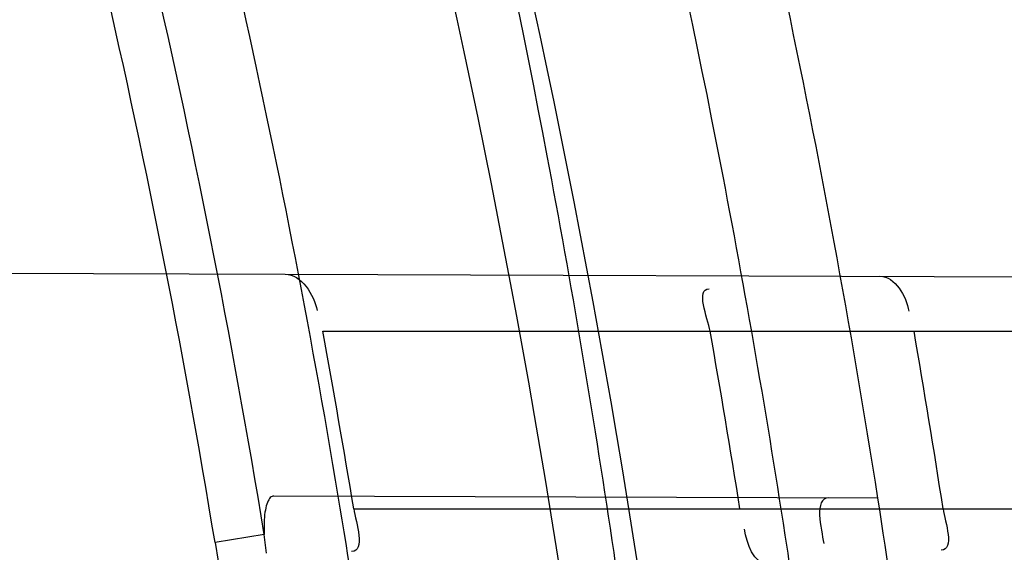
# Model space of a CAD drawing. Header units: millimetres. Extents: x 0 to 297, y 0 to 210.
# Tile 37 of 256: x 147.1305 to 147.1638, y 91.2628 to 91.2808. Entities that reach past the tile are written whole.
import ezdxf

# ---------------------------------------------------------------- set-up
doc = ezdxf.new("R2010")
doc.units = ezdxf.units.MM
doc.header["$LTSCALE"] = 16.335
doc.layers.get('0').update_dxf_attribs({"linetype": 'CONTINUOUS'})
for name, color, linetype in [('01_GLOBAL', 7, 'CONTINUOUS'), ('INTFCLR_1', 7, 'CONTINUOUS'), ('INTFCLR_144815', 7, 'CONTINUOUS')]:
    doc.layers.add(name, color=color, linetype=linetype)

msp = doc.modelspace()

# ---------------------------------------------------------------- linework, layer by layer
at = {"color": 7, "linetype": 'Continuous'}
msp.add_circle((147.7028034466, 92.1254639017), 2.28, dxfattribs=at)
at = {"color": 9, "linetype": 'Continuous'}
msp.add_arc((147.7028034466, 92.1254639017), 2.2507792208, 182.9674534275, 267.0325465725, dxfattribs=at)
at = {"layer": '01_GLOBAL', "color": 7, "linetype": 'Continuous'}
msp.add_circle((147.7028034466, 92.1254639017), 2.31, dxfattribs=at)
at = {"layer": 'INTFCLR_1', "color": 6, "linetype": 'Continuous'}
for p, q in [((147.0938271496, 91.2723844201), (147.1395149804, 91.2722249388)), ((147.1388801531, 91.2627961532), (147.1388105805, 91.2634301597))]:
    msp.add_line(p, q, dxfattribs=at)
at = {"layer": 'INTFCLR_1', "color": 9, "linetype": 'Continuous'}
for p, q in [((147.1395149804, 91.2722249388), (147.1907571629, 91.2720460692)), ((147.1407864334, 91.270296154), (147.1910162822, 91.270296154)), ((147.1595572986, 91.2646549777), (147.1391356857, 91.26472626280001)), ((147.1418343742, 91.264296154), (147.1919192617, 91.264296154)), ((147.1388105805, 91.2634301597), (147.1371449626, 91.2631522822)), ((147.1371449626, 91.2631522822), (147.1372509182, 91.2625277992))]:
    msp.add_line(p, q, dxfattribs=at)
at = {"layer": 'INTFCLR_1', "color": 6, "linetype": 'Continuous'}
msp.add_lwpolyline([(147.1391356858, 91.26472626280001), (147.1391034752, 91.2647227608), (147.1390725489, 91.2647123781), (147.139042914, 91.2646951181), (147.139014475, 91.2646708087), (147.1389873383, 91.2646396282), (147.1389618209, 91.26460210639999), (147.1389379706, 91.2645581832), (147.1389157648, 91.2645079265), (147.1388954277, 91.2644520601), (147.1388770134, 91.26439054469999), (147.1388605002, 91.2643234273), (147.1388460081, 91.2642515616), (147.1388335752, 91.2641748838), (147.138823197, 91.2640934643), (147.1388149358, 91.2640083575), (147.1388088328, 91.26391963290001), (147.1388048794, 91.2638272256), (147.1388030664, 91.2637319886), (147.1388034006, 91.2636342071), (147.1388059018, 91.2635335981), (147.1388105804, 91.2634301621)], dxfattribs=at)
for centre, radius, start, end in [((146.8326356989, 91.21329615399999), 0.3620710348, 270, 90.00000002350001), ((146.8326356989, 91.21329615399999), 0.3440948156, 270, 90.00000002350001), ((146.8321392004, 91.2132973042), 0.313866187, 9.3512199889, 10.4631084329), ((146.8330325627, 91.2132971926), 0.3258754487, 9.0037044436, 10.0734361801), ((146.8321384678, 91.21329715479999), 0.3335471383, 8.7949611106, 9.8394176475), ((146.8326356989, 91.21329615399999), 0.312931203, 7.0825175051, 9.4580410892), ((146.8326356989, 91.21329615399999), 0.330931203, 6.706499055, 8.928097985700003)]:
    msp.add_arc(centre, radius, start, end, dxfattribs=at)
at = {"layer": 'INTFCLR_1', "color": 9, "linetype": 'Continuous'}
for centre, radius, start, end in [((146.8355697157, 91.21329675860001), 0.3196637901, 346.8723352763, 13.1275089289), ((146.8355185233, 91.2132961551), 0.3170883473, 346.8756062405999, 13.1243934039), ((146.8342957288, 91.21328411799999), 0.3086161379, 9.3512678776, 13.1239320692), ((146.834275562, 91.2132840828), 0.3069474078, 9.3500012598, 13.1221542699), ((146.8326356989, 91.21329615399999), 0.312931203, 9.4580410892, 12.6566595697), ((146.8326356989, 91.21329615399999), 0.330931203, 8.928097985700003, 11.9691311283)]:
    msp.add_arc(centre, radius, start, end, dxfattribs=at)
for points, knots in [([(147.1545442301, 91.10133481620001), (147.1552565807, 91.1032731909), (147.1566525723, 91.10718726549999), (147.1593123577, 91.1151249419), (147.1636279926, 91.1293727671), (147.1676297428, 91.1460956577), (147.1702721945, 91.16104160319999), (147.1713830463, 91.16867329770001), (147.1719563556, 91.173087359), (147.1732796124, 91.18416899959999), (147.1746545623, 91.20310399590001), (147.1744340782, 91.2254439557), (147.1733950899, 91.23992123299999), (147.1727415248, 91.2466060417), (147.1722603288, 91.25105207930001), (147.1707735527, 91.263051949), (147.1673977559, 91.2822670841), (147.162533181, 91.3010270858), (147.1590536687, 91.3121616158), (147.157745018, 91.3161443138), (147.1557541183, 91.3220110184), (147.1512626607, 91.3342762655), (147.1435063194, 91.3522778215), (147.134673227, 91.3692848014), (147.1285153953, 91.3797527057), (147.1256373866, 91.3844123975), (147.1237254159, 91.38744979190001), (147.1185545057, 91.3954381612), (147.1098896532, 91.4076983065), (147.0978538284, 91.422623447), (147.0876594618, 91.4338109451), (147.0805381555, 91.4409619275), (147.0766007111, 91.4447480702), (147.0711374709, 91.44985418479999), (147.06349057, 91.45654009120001), (147.0552130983, 91.4630271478), (147.0499647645, 91.4667594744), (147.0474074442, 91.468475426), (147.0457289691, 91.46955422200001), (147.0442255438, 91.4704726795), (147.0429042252, 91.47123111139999), (147.041778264, 91.4718195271), (147.0407894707, 91.472284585), (147.0400295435, 91.4725282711), (147.0393696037, 91.4727013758), (147.0390133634, 91.47226709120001), (147.0393275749, 91.47165773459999), (147.0397818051, 91.4708884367), (147.0406181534, 91.46982558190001), (147.0417305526, 91.46851597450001), (147.0430342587, 91.46707463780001), (147.0444632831, 91.46553633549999), (147.0465759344, 91.4632999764), (147.0495827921, 91.4601566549), (147.0551951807, 91.45426742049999), (147.0613248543, 91.44766033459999), (147.0669087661, 91.4413454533), (147.0703603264, 91.43732991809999), (147.0759105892, 91.4307379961), (147.0844077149, 91.420055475), (147.0955472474, 91.4045136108), (147.1036099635, 91.3918258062), (147.1088887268, 91.38279463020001), (147.1124703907, 91.3764426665), (147.1186494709, 91.3648484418), (147.1269016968, 91.3473400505), (147.1325946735, 91.33274270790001), (147.1352425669, 91.3251743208)], [0, 0, 0, 0, 0.0103792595, 0.0208842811, 0.0420721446, 0.0851858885, 0.1071984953, 0.1183380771, 0.123943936, 0.1295693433, 0.1744299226, 0.2192388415, 0.2417237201, 0.2473597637, 0.2529962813, 0.2641993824, 0.3081295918, 0.3509327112, 0.3614952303, 0.3667582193, 0.3720021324, 0.3926323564, 0.4323913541, 0.4704239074, 0.4888657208, 0.4934194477, 0.497950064, 0.5069039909, 0.5412450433, 0.5733438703, 0.6032118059, 0.6172673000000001, 0.6240601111, 0.6306649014, 0.6548506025, 0.6750843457, 0.6834913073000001, 0.6872123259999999, 0.6905622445, 0.6935176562, 0.6960693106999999, 0.6982084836, 0.6999280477, 0.7014829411, 0.7024060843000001, 0.7029587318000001, 0.7038763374, 0.7054334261, 0.7076628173, 0.7105600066, 0.714112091, 0.7174145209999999, 0.7211168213, 0.7295725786, 0.7392778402, 0.7620040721, 0.7748640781, 0.7816422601, 0.7886165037, 0.8181744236, 0.8502177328, 0.884679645, 0.8936796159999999, 0.902792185, 0.9213283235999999, 0.9597006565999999, 1, 1, 1, 1]), ([(147.0432510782, 91.4712961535), (147.0440337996, 91.4712960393), (147.0461901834, 91.47014844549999), (147.048762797, 91.46875074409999), (147.05126835, 91.4671567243), (147.0538664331, 91.46544923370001), (147.0591995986, 91.46172715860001), (147.0676125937, 91.45526864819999), (147.0753919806, 91.448607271), (147.0809499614, 91.4435210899), (147.0849532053, 91.43975234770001), (147.0921910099, 91.4326376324), (147.1025540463, 91.4215075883), (147.114792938, 91.4066570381), (147.1236090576, 91.3944528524), (147.1288703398, 91.3865005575), (147.1308146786, 91.3834785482), (147.1337403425, 91.3788442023), (147.1399980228, 91.3684373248), (147.1489774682, 91.35152612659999), (147.1568675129, 91.333615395), (147.1614367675, 91.3214103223), (147.1634614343, 91.315574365), (147.1647919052, 91.3116136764), (147.1683281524, 91.3005448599), (147.1732735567, 91.28189290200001), (147.1767074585, 91.26277767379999), (147.1782194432, 91.25084162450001), (147.1787086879, 91.2464202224), (147.1793731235, 91.239773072), (147.1804294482, 91.225377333), (147.1806536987, 91.2031593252), (147.1792555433, 91.18432974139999), (147.1779104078, 91.17331158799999), (147.1773275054, 91.1689219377), (147.1761979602, 91.1613317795), (147.1735104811, 91.14646433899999), (147.1694409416, 91.12983253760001), (147.1650544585, 91.1156677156), (147.1623504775, 91.1077743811), (147.1609312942, 91.1038821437), (147.1602071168, 91.101954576)], [0, 0, 0, 0, 0.0056084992, 0.016622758, 0.0214510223, 0.0268121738, 0.0389184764, 0.0680276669, 0.1027789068, 0.1122614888, 0.1220107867, 0.1421735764, 0.1849752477, 0.2309092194, 0.2799812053, 0.2927645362, 0.2992310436, 0.3057293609, 0.3320345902, 0.3862266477, 0.4428037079, 0.4721337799, 0.479586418, 0.4870651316, 0.5020714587, 0.5628449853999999, 0.6251697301, 0.6410581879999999, 0.6490513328, 0.6570434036, 0.6889243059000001, 0.7524504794, 0.8160576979, 0.8240355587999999, 0.8319861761, 0.8477866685, 0.8790166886, 0.9402183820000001, 0.9703167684, 0.9852456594, 1, 1, 1, 1]), ([(147.1352425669, 91.3251743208), (147.1379952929, 91.3173062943), (147.1429940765, 91.3011381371), (147.1477529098, 91.2803563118), (147.1501024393, 91.2664766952), (147.151047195, 91.25992895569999), (147.151638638, 91.2555231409), (147.1530856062, 91.2433864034), (147.1544764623, 91.2233725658), (147.1542807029, 91.20328770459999), (147.1535512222, 91.1910087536), (147.1532177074, 91.18652789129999), (147.1526544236, 91.1798590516), (147.1511010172, 91.1656587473), (147.1474849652, 91.14424882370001), (147.1430641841, 91.1264696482), (147.1400632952, 91.11626601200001), (147.1388460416, 91.1122647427), (147.1366541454, 91.1054011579), (147.1320236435, 91.0921526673), (147.124625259, 91.0740934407), (147.1170139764, 91.0585866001), (147.1121048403, 91.04953546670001), (147.1103239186, 91.0463430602), (147.1076776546, 91.0416856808), (147.101977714, 91.0320864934), (147.0929326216, 91.0182729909), (147.0818447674, 91.0031946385), (147.0738492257, 90.9933581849), (147.0692400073, 90.98795922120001), (147.0675023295, 90.98594413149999), (147.0645699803, 90.98259275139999), (147.059151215, 90.9765593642), (147.053263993, 90.970291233), (147.047929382, 90.96470254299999), (147.0447760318, 90.96141758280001), (147.0421529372, 90.95852111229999), (147.0404461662, 90.9566902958), (147.0382254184, 90.953302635), (147.0420399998, 90.9548103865), (147.0441807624, 90.9561001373), (147.0467768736, 90.9576910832), (147.049052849, 90.9592201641), (147.0517912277, 90.9611186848), (147.0555009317, 90.9638362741), (147.0602492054, 90.9675267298), (147.067344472, 90.9733657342), (147.0736957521, 90.9790617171), (147.0792529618, 90.984391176), (147.0832359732, 90.9883220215), (147.0904141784, 90.995723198), (147.1006451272, 91.0072645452), (147.1126583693, 91.02260972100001), (147.1212603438, 91.03518056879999), (147.1263733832, 91.0433562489), (147.1282611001, 91.0464624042), (147.1311015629, 91.0512283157), (147.1371674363, 91.06192946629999), (147.1458250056, 91.07929936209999), (147.1517810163, 91.09381584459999), (147.1545442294, 91.1013348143)], [0, 0, 0, 0, 0.0419449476, 0.0850695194, 0.1071739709, 0.1127634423, 0.1183584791, 0.1295423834, 0.1742656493, 0.2191961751, 0.2304978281, 0.2361598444, 0.2418057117, 0.2641744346, 0.3080240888, 0.3509528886, 0.3562644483, 0.3615432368, 0.3719979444, 0.3925183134, 0.4321501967, 0.4701192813, 0.4793724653, 0.4839620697, 0.48851378, 0.5063269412, 0.5401307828, 0.5715496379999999, 0.6004673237, 0.6038923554, 0.6072711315, 0.6138564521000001, 0.6263016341, 0.6480618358, 0.6572019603, 0.6650284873, 0.6713159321, 0.6759369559, 0.6799952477, 0.6841765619, 0.6887949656, 0.6950107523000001, 0.6986911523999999, 0.7027318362, 0.7117342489, 0.7218512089, 0.7329803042, 0.7579718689, 0.7647510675, 0.7717251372, 0.7861300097, 0.8166264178, 0.8492835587, 0.8841348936, 0.8932111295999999, 0.8978052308, 0.9024247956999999, 0.92112918, 0.9596906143, 1, 1, 1, 1]), ([(147.0432510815, 90.95529614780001), (147.0431330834, 90.9552961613), (147.0428441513, 90.9553531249), (147.0428590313, 90.9558725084), (147.043168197, 90.95640686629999), (147.0437027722, 90.9572011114), (147.0445175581, 90.95818962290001), (147.046088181, 90.9599701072), (147.0479460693, 90.9619169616), (147.0500136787, 90.9640475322), (147.0523867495, 90.9664713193), (147.0572874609, 90.9714632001), (147.0632966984, 90.9777061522), (147.0688203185, 90.9837027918), (147.0718101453, 90.9870357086), (147.0735816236, 90.98903946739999), (147.0782783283, 90.99440584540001), (147.0864250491, 91.00418350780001), (147.0977271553, 91.0191807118), (147.106950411, 91.0329268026), (147.1127640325, 91.04248277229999), (147.1154623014, 91.0471180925), (147.1172776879, 91.05029448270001), (147.1222795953, 91.05929630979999), (147.1300362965, 91.0747212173), (147.1375818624, 91.0926999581), (147.1423047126, 91.10589161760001), (147.1445398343, 91.11272452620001), (147.1457809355, 91.1167074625), (147.1488392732, 91.126859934), (147.1533458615, 91.1445526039), (147.157034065, 91.1658702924), (147.1586182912, 91.180009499), (147.159192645, 91.1866486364), (147.1595326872, 91.1911091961), (147.1602764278, 91.2033320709), (147.1604760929, 91.2233285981), (147.1590577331, 91.24325260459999), (147.157582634, 91.2553325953), (147.1569796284, 91.2597183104), (147.1560162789, 91.2662369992), (147.1536199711, 91.28005764), (147.1487661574, 91.30074973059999), (147.1436711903, 91.31683624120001), (147.1408661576, 91.3246635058)], [0, 0, 0, 0, 0.0008731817, 0.001718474, 0.0032338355, 0.0055641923, 0.008732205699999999, 0.0127298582, 0.0231213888, 0.0286463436, 0.0346993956, 0.04822263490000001, 0.0804125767, 0.0988155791, 0.1085508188, 0.1135449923, 0.1186070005, 0.1613231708, 0.2076862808, 0.2575123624, 0.2837454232, 0.2904461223, 0.2972015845, 0.3108183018, 0.3666504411, 0.4248609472, 0.4549769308, 0.4703146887, 0.4780576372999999, 0.4858477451, 0.5487776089, 0.6130123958, 0.6457680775, 0.6540347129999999, 0.6623246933, 0.6788711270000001, 0.74464742, 0.8101273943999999, 0.8265053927, 0.8346996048, 0.8428861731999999, 0.8752668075, 0.9384714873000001, 1, 1, 1, 1])]:
    msp.add_open_spline(points, degree=3, knots=knots, dxfattribs=at)
at = {"layer": 'INTFCLR_1', "color": 6, "linetype": 'Continuous'}
for points, knots in [([(147.0687421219, 91.471296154), (147.0680098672, 91.471296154), (147.0693330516, 91.4687756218), (147.0704693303, 91.467385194), (147.0723263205, 91.4649452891), (147.0746177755, 91.4621855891), (147.0775470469, 91.4586635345), (147.080971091, 91.4545734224), (147.0846437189, 91.4501248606), (147.0882701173, 91.4456544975), (147.0916458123, 91.4413964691), (147.0947448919, 91.4374001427), (147.0975630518, 91.4336830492), (147.100110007, 91.43025113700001), (147.1024035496, 91.4270965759), (147.1044661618, 91.42420581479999), (147.1063189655, 91.42156217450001), (147.1079764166, 91.4191585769), (147.109457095, 91.41697923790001), (147.1107791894, 91.41500612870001), (147.1119635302, 91.41321632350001), (147.1130167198, 91.4116068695), (147.1139517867, 91.4101630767), (147.1147816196, 91.40886997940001), (147.1157213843, 91.40739324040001), (147.1167390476, 91.40577702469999), (147.1179255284, 91.4038688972), (147.1189332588, 91.4022267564), (147.1198501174, 91.4007161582), (147.1206424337, 91.39939950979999), (147.1215180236, 91.39793052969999), (147.1224842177, 91.39629179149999), (147.1235503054, 91.3944610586), (147.1247223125, 91.39242084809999), (147.1260120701, 91.3901411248), (147.1274302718, 91.3875908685), (147.1289898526, 91.38473071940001), (147.1307073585, 91.3815107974), (147.1325944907, 91.3778829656), (147.1346618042, 91.3737915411), (147.1369222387, 91.3691683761), (147.1393944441, 91.3639182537), (147.1420944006, 91.3579264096), (147.1450364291, 91.35104633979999), (147.1482313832, 91.34310189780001), (147.1516877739, 91.333841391), (147.1553587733, 91.32305212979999), (147.1590017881, 91.3110314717), (147.1623609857, 91.29828596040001), (147.1652568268, 91.2853933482), (147.1676651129, 91.27246551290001), (147.1695853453, 91.2595536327), (147.1710275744, 91.24665569), (147.1719965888, 91.2338021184), (147.1725011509, 91.220980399), (147.1725469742, 91.2082107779), (147.1721391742, 91.1954815), (147.171280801, 91.1827942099), (147.1699742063, 91.1701590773), (147.1682169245, 91.1575506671), (147.1660086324, 91.14498581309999), (147.1633383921, 91.13243724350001), (147.1602041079, 91.1199208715), (147.1566465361, 91.10761035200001), (147.1528751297, 91.0961038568), (147.1491593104, 91.0858888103), (147.1457087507, 91.0771645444), (147.1425365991, 91.06966793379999), (147.1396288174, 91.06317715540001), (147.136972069, 91.0575230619), (147.1345472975, 91.05256702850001), (147.1323371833, 91.04820589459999), (147.130325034, 91.04435576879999), (147.1284994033, 91.0409536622), (147.1268466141, 91.0379445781), (147.1253496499, 91.03527438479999), (147.1239936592, 91.03289842), (147.1227647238, 91.03077892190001), (147.1216541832, 91.02889081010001), (147.1206539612, 91.02721139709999), (147.1197533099, 91.02571551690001), (147.1189386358, 91.0243754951), (147.1179864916, 91.0228229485), (147.1170567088, 91.02132445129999), (147.1160957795, 91.01979310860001), (147.1152647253, 91.01847969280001), (147.1143298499, 91.0170161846), (147.1132770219, 91.0153850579), (147.1120898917, 91.0135672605), (147.1107550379, 91.0115487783), (147.109257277, 91.00931589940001), (147.107577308, 91.00685036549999), (147.1056960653, 91.0041348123), (147.1035922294, 91.00115366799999), (147.1012492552, 90.99789872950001), (147.0986446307, 90.99435615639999), (147.095755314, 90.99051364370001), (147.0925736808, 90.9863814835), (147.0890986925, 90.98197223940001), (147.0853575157, 90.9773388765), (147.0815402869, 90.9727029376), (147.0779667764, 90.9684297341), (147.0748968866, 90.9647430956), (147.0724998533, 90.96186262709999), (147.070552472, 90.95931757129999), (147.0693788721, 90.95788398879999), (147.0679949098, 90.955296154), (147.0687421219, 90.955296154)], [0, 0, 0, 0, 0.003860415, 0.007501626, 0.0124785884, 0.0188917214, 0.0268498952, 0.0364677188, 0.0470694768, 0.0572444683, 0.0668187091, 0.0757144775, 0.083905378, 0.09140992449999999, 0.0982451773, 0.1044667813, 0.1101313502, 0.1152642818, 0.1198589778, 0.1240215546, 0.1277856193, 0.1311734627, 0.1341617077, 0.1368541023, 0.1392736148, 0.1433897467, 0.1469230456, 0.1511192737, 0.1535471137, 0.1562389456, 0.1592204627, 0.1625628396, 0.1662680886, 0.1703891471, 0.174967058, 0.1800766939, 0.1857729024, 0.1921414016, 0.1993155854, 0.2073311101, 0.2163077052, 0.2264451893, 0.2379233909, 0.250953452, 0.2658909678, 0.283062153, 0.3030578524, 0.3259639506, 0.3492662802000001, 0.3725305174, 0.3956109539, 0.4185782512, 0.4413347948, 0.4640172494, 0.4865192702, 0.508968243, 0.531324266, 0.5536477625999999, 0.5759939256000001, 0.5982772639, 0.620747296, 0.6432362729, 0.6658996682, 0.68875599, 0.7107777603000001, 0.7297237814, 0.7460531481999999, 0.7602331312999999, 0.7726347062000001, 0.7835467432, 0.793166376, 0.8017211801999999, 0.8093215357, 0.8160683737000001, 0.8220758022, 0.8274205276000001, 0.8322066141, 0.8364980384, 0.8403367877, 0.8437547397, 0.8468031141, 0.8495420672, 0.8520223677, 0.8564046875, 0.8588391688, 0.8615533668, 0.8645986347, 0.8679945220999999, 0.8717882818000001, 0.8760445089, 0.8807522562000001, 0.8859628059, 0.8917731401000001, 0.898168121, 0.9051985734, 0.9129160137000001, 0.9213486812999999, 0.9305434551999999, 0.9404096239, 0.9509435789, 0.961943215, 0.9720502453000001, 0.980371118, 0.9870628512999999, 0.992271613, 0.9960607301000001, 1, 1, 1, 1]), ([(147.0687421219, 90.955296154), (147.0695765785, 90.955296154), (147.0710237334, 90.9562713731), (147.0732486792, 90.95761082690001), (147.0757995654, 90.95946440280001), (147.0789536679, 90.961879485), (147.0827092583, 90.9649629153), (147.0868482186, 90.9685570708), (147.0910477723, 90.97239951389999), (147.0950116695, 90.97619761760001), (147.0986438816, 90.97981660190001), (147.1019501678, 90.98323197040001), (147.1049461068, 90.98642655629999), (147.107653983, 90.9893965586), (147.1100921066, 90.9921410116), (147.1122806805, 90.9946618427), (147.1142479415, 90.99697597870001), (147.1160099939, 90.9990883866), (147.1175861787, 91.0010099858), (147.1189934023, 91.00275234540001), (147.1202530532, 91.0043338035), (147.1213970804, 91.00578808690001), (147.1225240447, 91.0072369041), (147.123724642, 91.00879917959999), (147.1249992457, 91.0104804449), (147.1262604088, 91.01216766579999), (147.1274992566, 91.0138470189), (147.1287882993, 91.0156184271), (147.1302152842, 91.0176089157), (147.131810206, 91.0198711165), (147.1335924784, 91.0224483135), (147.1355808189, 91.0253874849), (147.1377917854, 91.0287373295), (147.140242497, 91.0325578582), (147.1429592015, 91.03693302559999), (147.1459674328, 91.041959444), (147.1492907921, 91.0477551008), (147.1529541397, 91.0544760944), (147.1569786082, 91.0623053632), (147.1613909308, 91.07151686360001), (147.1661049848, 91.08224170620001), (147.1708180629, 91.0941429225), (147.1752249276, 91.1066907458), (147.1791389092, 91.1194098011), (147.1825261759, 91.1321758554), (147.1853979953, 91.1449752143), (147.1877529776, 91.157740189), (147.1896101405, 91.1705054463), (147.1909735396, 91.18321659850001), (147.1918561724, 91.1958938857), (147.1922659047, 91.2085247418), (147.1922092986, 91.2211113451), (147.1916906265, 91.233661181), (147.1907127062, 91.2461662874), (147.1892753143, 91.2586320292), (147.187377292, 91.2710565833), (147.1850186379, 91.28342093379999), (147.1821898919, 91.295752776), (147.1788863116, 91.3080366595), (147.1750915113, 91.32028680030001), (147.1708160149, 91.3324409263), (147.1662306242, 91.344040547), (147.1616300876, 91.3545469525), (147.1573218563, 91.36358934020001), (147.1533932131, 91.3712807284), (147.1498208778, 91.3778828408), (147.1465812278, 91.3835790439), (147.1436479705, 91.3885229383), (147.140997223, 91.39283156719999), (147.1386015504, 91.3966034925), (147.1364409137, 91.39991041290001), (147.1344943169, 91.402817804), (147.1327470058, 91.4053719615), (147.1311776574, 91.40762214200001), (147.1297748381, 91.4096001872), (147.1285161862, 91.41134904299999), (147.1273854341, 91.41289969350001), (147.1263043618, 91.41436455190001), (147.1251805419, 91.41587001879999), (147.1239422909, 91.41750783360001), (147.1226668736, 91.41917138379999), (147.1213873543, 91.4208174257), (147.120091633, 91.4224630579), (147.1186694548, 91.42424419), (147.1170808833, 91.426202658), (147.1153015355, 91.42835870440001), (147.1133143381, 91.4307214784), (147.1110956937, 91.4333033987), (147.1086258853, 91.4361110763), (147.1058792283, 91.4391528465), (147.1028357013, 91.44242739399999), (147.099478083, 91.4459266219), (147.0957850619, 91.44963712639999), (147.0917574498, 91.45352630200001), (147.0874623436, 91.4574873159), (147.0831967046, 91.46121773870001), (147.0792915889, 91.46444551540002), (147.0760051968, 91.4669754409), (147.073359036, 91.4689088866), (147.0710713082, 91.4702912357), (147.0695920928, 91.471296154), (147.0687421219, 91.471296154)], [0, 0, 0, 0, 0.0042187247, 0.0081401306, 0.0133978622, 0.0200459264, 0.0282638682, 0.0379443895, 0.0477615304, 0.05703690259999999, 0.0656973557, 0.0736821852, 0.0810680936, 0.0878383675, 0.0940009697, 0.0996271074, 0.1047154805, 0.1093563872, 0.1135342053, 0.1172803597, 0.1206792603, 0.1237557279, 0.1266349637, 0.1299589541, 0.1337168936, 0.1373013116, 0.1406085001, 0.1442672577, 0.148377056, 0.1529904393, 0.1582606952, 0.164218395, 0.1709303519, 0.1785521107, 0.1871652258, 0.1969659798, 0.2081658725, 0.2209392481, 0.2356613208, 0.2526660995, 0.2725685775, 0.2948769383, 0.3173640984, 0.3397873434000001, 0.3621386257, 0.3841211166, 0.4060891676, 0.4277469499, 0.4493218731, 0.470705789, 0.4919793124, 0.5131981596, 0.5343255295, 0.5554668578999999, 0.5765984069, 0.5977513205, 0.6189954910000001, 0.6402209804, 0.6617015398, 0.6832900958, 0.7050415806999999, 0.7268239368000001, 0.7463339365, 0.7630160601, 0.7774553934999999, 0.7899931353, 0.8009638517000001, 0.8105830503, 0.8190545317, 0.8265380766, 0.8331730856, 0.8390248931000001, 0.8442268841, 0.8488182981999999, 0.8528943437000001, 0.8564866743, 0.8597116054, 0.8625968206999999, 0.8656908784, 0.8692094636, 0.8729771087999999, 0.8762884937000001, 0.879749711, 0.8835661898, 0.8878115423, 0.8924986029, 0.8976989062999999, 0.9034198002, 0.9097088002, 0.9166034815, 0.9241390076, 0.9323094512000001, 0.9411199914, 0.9506041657, 0.9606137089, 0.9706541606, 0.9792553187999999, 0.9862062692, 0.9916647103, 0.9957028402, 1, 1, 1, 1])]:
    msp.add_open_spline(points, degree=3, knots=knots, dxfattribs=at)
for points in [[(147.1395149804, 91.2722249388), (147.1400615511, 91.27222303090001), (147.1404969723, 91.2715297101), (147.1405962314, 91.2709922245)], [(147.1596290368, 91.27215472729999), (147.1601407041, 91.2721529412), (147.160518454, 91.2714748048), (147.160605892, 91.2709706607)], [(147.1538844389, 91.270296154), (147.1538010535, 91.2707655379), (147.1533801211, 91.2717277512), (147.1538568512, 91.27172608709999)], [(147.157897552, 91.26466077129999), (147.1573798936, 91.2646625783), (147.1576485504, 91.26362898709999), (147.1577265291, 91.2631172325)], [(147.1418343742, 91.264296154), (147.1419127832, 91.26382000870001), (147.1422455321, 91.26285192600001), (147.141762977, 91.26285024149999)], [(147.1617637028, 91.264296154), (147.1618349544, 91.2638356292), (147.1621640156, 91.2629013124), (147.1616980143, 91.26289968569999)], [(147.1558278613, 91.26242431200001), (147.15535699, 91.2624226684), (147.1551217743, 91.2631371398), (147.1550480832, 91.26360221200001)]]:
    msp.add_open_spline(points, degree=3, dxfattribs=at)
at = {"layer": 'INTFCLR_144815', "color": 6, "linetype": 'Continuous'}
for radius in [0.3828680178, 0.364857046]:
    msp.add_circle((146.8326356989, 91.21329615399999), radius, dxfattribs=at)
for radius, start, end in [(0.5278075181, 313.9937911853, 154.5150993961), (0.5098075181, 312.9543589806, 154.5144414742), (0.49294334, 282.2440355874, 71.2863570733), (0.3889523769, 308.490992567, 51.50900743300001), (0.4069633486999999, 316.9838592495, 43.0161407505), (0.3840109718, 313.9992414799, 46.00075850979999)]:
    msp.add_arc((146.8326356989, 91.21329615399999), radius, start, end, dxfattribs=at)
at = {"layer": 'INTFCLR_144815', "color": 9, "linetype": 'Continuous'}
for centre, radius, start, end in [((146.8326356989, 91.21329615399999), 0.4896672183, 292.4997540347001, 54.0964566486), ((146.8326378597, 91.2132971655), 0.4417306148, 292.4997540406, 54.09645665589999), ((146.8326511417, 91.21329984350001), 0.434262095, 311.2505121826, 48.7494878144), ((146.8326356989, 91.21329615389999), 0.3958087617, 314.0862202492, 45.9137797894), ((146.8326356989, 91.21329615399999), 0.3863437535, 313.8592910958, 46.1407088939), ((146.8326356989, 91.21329615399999), 0.3838160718, 314.0319604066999, 45.9680396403)]:
    msp.add_arc(centre, radius, start, end, dxfattribs=at)
at = {"layer": 'INTFCLR_144815', "color": 6, "linetype": 'Continuous'}
for points, knots in [([(147.1951703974, 91.21329615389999), (147.1951703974, 91.2151817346), (147.195142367, 91.21895336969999), (147.1950162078, 91.2246105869), (147.1948058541, 91.2302678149), (147.1945111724, 91.2359250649), (147.1941319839, 91.2415822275), (147.1936680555, 91.2472392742), (147.1931191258, 91.2528959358), (147.1924848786, 91.2585520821), (147.1917649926, 91.264207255), (147.1909590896, 91.26986118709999), (147.1900668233, 91.2755131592), (147.1890877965, 91.2811626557), (147.1880216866, 91.2868086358), (147.1868681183, 91.29245032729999), (147.1856268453, 91.2980863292), (147.1842975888, 91.3037154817), (147.1828802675, 91.3093359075), (147.1813747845, 91.3149459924), (147.1797813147, 91.3205433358), (147.1781000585, 91.32612575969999), (147.1763315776, 91.3316902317), (147.1744765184, 91.3372338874), (147.1725359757, 91.3427529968), (147.1705112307, 91.3482438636), (147.1684040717, 91.3537020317), (147.1662166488, 91.3591228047), (147.1639516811, 91.3645008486), (147.1616124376, 91.36983037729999), (147.1592028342, 91.3751050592), (147.1567275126, 91.38031798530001), (147.1541918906, 91.38546170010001), (147.1516022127, 91.3905282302), (147.148965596, 91.39550911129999), (147.1462900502, 91.4003954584), (147.1435844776, 91.4051780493), (147.1408586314, 91.40984745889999), (147.1381230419, 91.4143942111), (147.1353888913, 91.4188089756), (147.1326678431, 91.42308279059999), (147.1299718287, 91.42720729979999), (147.1273128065, 91.4311749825), (147.1247025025, 91.4349793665), (147.1221521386, 91.43861522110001), (147.1196721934, 91.44207867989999), (147.1172721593, 91.445367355), (147.1149604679, 91.4484802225), (147.1127444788, 91.45141745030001), (147.1106305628, 91.4541801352), (147.1086237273, 91.45677066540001), (147.1067274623, 91.4591927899), (147.1049435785, 91.4614517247), (147.103272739, 91.4635534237), (147.1017147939, 91.46550415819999), (147.100269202, 91.4673100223), (147.0989350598, 91.4689769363), (147.097711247, 91.4705105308), (147.0965964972, 91.47191604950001), (147.0955896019, 91.4731983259), (147.0946891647, 91.4743615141), (147.0938941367, 91.4754104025), (147.0932019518, 91.47634662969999), (147.0926142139, 91.47718070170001), (147.0921197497, 91.4778950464), (147.0916656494, 91.4786931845), (147.0911667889, 91.47926436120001), (147.0911815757, 91.4802912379), (147.091447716, 91.4802960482)], [0, 0, 0, 0, 0.0193188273, 0.0386418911, 0.05797372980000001, 0.0773181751, 0.0966800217, 0.1160624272, 0.1354702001, 0.1549057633, 0.1743738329, 0.1938759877, 0.2134167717, 0.2329964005, 0.2526187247, 0.2722829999, 0.2919923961, 0.3117443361, 0.3315407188, 0.3513772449, 0.37125414, 0.391164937, 0.4111075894, 0.4310729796, 0.4510561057, 0.4710451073, 0.4910305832, 0.5109984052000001, 0.5309330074, 0.5508166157, 0.5706284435, 0.590344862, 0.6099392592, 0.6293819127, 0.6486401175, 0.6676780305, 0.6864570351, 0.7049360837, 0.7230721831, 0.7408210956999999, 0.7581383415, 0.7749801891, 0.7913047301, 0.8070730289, 0.822250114, 0.8368060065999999, 0.8507161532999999, 0.8639624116, 0.8765312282, 0.8884132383, 0.8996029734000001, 0.9101049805, 0.9199296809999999, 0.9290934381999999, 0.9376135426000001, 0.9455077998, 0.9527934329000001, 0.9594885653, 0.9656100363, 0.9711731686, 0.9761922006, 0.9806816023, 0.9846553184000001, 0.9881278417, 0.9911127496, 0.9936230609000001, 0.9972727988, 1, 1, 1, 1]), ([(147.1000017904, 90.9462962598), (147.099727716, 90.9463012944), (147.0997250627, 90.947357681), (147.1002170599, 90.94794967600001), (147.1006721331, 90.9487732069), (147.1011651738, 90.9495101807), (147.1017516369, 90.9503700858), (147.1024417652, 90.9513349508), (147.1032341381, 90.9524154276), (147.1041312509, 90.9536132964), (147.1051340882, 90.95493337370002), (147.1062444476, 90.95638049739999), (147.1074648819, 90.9579613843), (147.1087976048, 90.9596826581), (147.1102428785, 90.9615490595), (147.1117982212, 90.9635623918), (147.1134596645, 90.96572310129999), (147.1152251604, 90.9680346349), (147.1170968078, 90.9705064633), (147.11907733, 90.97314974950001), (147.1211639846, 90.9759692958), (147.1233499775, 90.9789650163), (147.1256270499, 90.9821351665), (147.1279885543, 90.9854805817), (147.1304260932, 90.98899990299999), (147.1329303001, 90.9926904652), (147.1354909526, 90.99654825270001), (147.1380971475, 91.00056793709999), (147.1407375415, 91.00474302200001), (147.1434005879, 91.00906600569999), (147.1460747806, 91.01352858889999), (147.1487488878, 91.01812191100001), (147.1514121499, 91.02283677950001), (147.1540544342, 91.0276638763), (147.1566663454, 91.03259393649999), (147.1592392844, 91.03761787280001), (147.1617654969, 91.04272691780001), (147.1642380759, 91.04791270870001), (147.1666509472, 91.0531673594), (147.168998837, 91.0584835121), (147.1712772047, 91.06385432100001), (147.1734821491, 91.0692733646), (147.1756107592, 91.0747356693), (147.1776563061, 91.0802251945), (147.179616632, 91.08573554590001), (147.1814926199, 91.0912680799), (147.1832864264, 91.0968296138), (147.1849983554, 91.10242207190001), (147.1866261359, 91.1080385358), (147.1881687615, 91.1136757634), (147.1896244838, 91.11932663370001), (147.1909923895, 91.12498576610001), (147.1922727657, 91.1306521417), (147.1934660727, 91.13632560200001), (147.1945727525, 91.142006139), (147.1955930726, 91.1476931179), (147.1965271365, 91.1533849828), (147.1973750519, 91.1590798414), (147.1981370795, 91.16477654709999), (147.1988135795, 91.17047477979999), (147.1994048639, 91.1761741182), (147.1999112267, 91.1818742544), (147.2003329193, 91.18757477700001), (147.2006701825, 91.19327563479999), (147.2009232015, 91.19897661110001), (147.2010921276, 91.2046777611), (147.2011770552, 91.2103789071), (147.2011780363, 91.2160801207), (147.2010950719, 91.2217812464), (147.2009281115, 91.227482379), (147.2006770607, 91.2331833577), (147.2003417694, 91.23888422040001), (147.1999220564, 91.2445847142), (147.1994176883, 91.2502847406), (147.198828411, 91.25598396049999), (147.1981539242, 91.2616821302), (147.1973939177, 91.26737879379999), (147.1965480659, 91.27307340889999), (147.1956160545, 91.27876523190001), (147.1945975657, 91.2844534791), (147.1934922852, 91.29013729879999), (147.1923000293, 91.2958151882), (147.1910207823, 91.3014850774), (147.1896545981, 91.3071449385), (147.1882014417, 91.31279333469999), (147.1866611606, 91.318429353), (147.1850338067, 91.3240513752), (147.1833198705, 91.329656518), (147.1815202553, 91.3352410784), (147.1796361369, 91.34080113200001), (147.1776688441, 91.34633289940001), (147.1756200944, 91.35183213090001), (147.1734920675, 91.3572940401), (147.1712874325, 91.36271337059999), (147.1690094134, 91.3680843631), (147.1666618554, 91.3734007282), (147.1642492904, 91.378655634), (147.1617769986, 91.38384170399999), (147.1592510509, 91.38895105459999), (147.1566783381, 91.39397535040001), (147.1540666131, 91.39890581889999), (147.1514244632, 91.4037333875), (147.1487612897, 91.4084487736), (147.1460872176, 91.41304266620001), (147.1434130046, 91.4175058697), (147.1407498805, 91.4218295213), (147.1381093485, 91.42600532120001), (147.1355029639, 91.4300257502), (147.1329420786, 91.4338842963), (147.1304375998, 91.43757562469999), (147.1279997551, 91.4410957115), (147.125637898, 91.4444419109), (147.1233603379, 91.44761298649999), (147.1211742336, 91.4506090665), (147.1190855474, 91.4534315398), (147.1170990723, 91.4560828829), (147.1152184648, 91.4585665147), (147.1134463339, 91.4608866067), (147.1117843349, 91.46304792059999), (147.1102333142, 91.4650556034), (147.1087934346, 91.4669150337), (147.1074642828, 91.4686317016), (147.1062450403, 91.4702110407), (147.1051345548, 91.4716583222), (147.1041315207, 91.47297865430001), (147.1032343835, 91.4741765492), (147.1024419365, 91.47525711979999), (147.1017517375, 91.4762220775), (147.1011652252, 91.47708205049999), (147.1006721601, 91.4778190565), (147.1002170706, 91.47864261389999), (147.0997250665, 91.4792346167), (147.0997277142, 91.48029101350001), (147.1000017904, 91.4802960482)], [0, 0, 0, 0, 0.0014101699, 0.0032891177, 0.0045779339, 0.0061083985, 0.0078869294, 0.009919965, 0.0122145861, 0.0147783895, 0.0176190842, 0.0207426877, 0.0241618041, 0.0278931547, 0.0319414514, 0.0363053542, 0.040981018, 0.0459630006, 0.0512683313, 0.0569309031, 0.0629543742, 0.0693130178, 0.0760084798, 0.08303351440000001, 0.0903785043, 0.09803123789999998, 0.105976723, 0.1141977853, 0.122675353, 0.1313888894, 0.140317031, 0.1494380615, 0.1587304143, 0.1681731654, 0.1777462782, 0.187430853, 0.1972092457, 0.2070653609, 0.2169845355, 0.2269535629, 0.2369608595, 0.2469959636, 0.2570491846, 0.2671179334, 0.2771316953, 0.2871355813, 0.2971697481, 0.3071923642, 0.3172217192, 0.3272506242, 0.3372572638, 0.3472396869, 0.357200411, 0.3671408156, 0.3770633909, 0.3869713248, 0.3968625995, 0.4067348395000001, 0.4165894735, 0.4264283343, 0.4362532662, 0.4460650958, 0.4558661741, 0.4656577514, 0.4754424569, 0.4852217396, 0.4949982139, 0.504773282, 0.5145496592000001, 0.5243287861, 0.5341133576, 0.5439047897, 0.5537055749, 0.5635169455, 0.5733411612, 0.5831795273, 0.5930338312, 0.6029053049, 0.6127948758, 0.6227033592, 0.6326318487, 0.6425809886, 0.652548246, 0.6625317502, 0.6725323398, 0.682550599, 0.6925874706, 0.7026400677, 0.7127021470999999, 0.7227700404, 0.7328393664, 0.7429043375, 0.7529583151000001, 0.7629934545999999, 0.7730007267, 0.7829699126, 0.7928892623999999, 0.8027455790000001, 0.8125242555, 0.8222091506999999, 0.8317827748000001, 0.8412261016, 0.8505191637, 0.8596410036, 0.8685700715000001, 0.8772846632, 0.8857633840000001, 0.8939857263, 0.9019325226, 0.9095865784, 0.9169329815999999, 0.9239594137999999, 0.9306564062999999, 0.9370174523, 0.9430388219, 0.9487194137, 0.9540603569, 0.95906494, 0.9637380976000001, 0.9680861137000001, 0.9721162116, 0.9758363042, 0.9792548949, 0.9823802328, 0.9852207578, 0.987784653, 0.9900795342, 0.9921128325, 0.9938914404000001, 0.9954219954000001, 0.9967108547, 0.9985898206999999, 1, 1, 1, 1]), ([(147.0748011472, 91.471296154), (147.0745610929, 91.471296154), (147.0744848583, 91.4703894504), (147.0751057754, 91.46967635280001), (147.0758580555, 91.468390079), (147.0770529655, 91.46686064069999), (147.0785958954, 91.46488268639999), (147.080522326, 91.4625272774), (147.0828321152, 91.45972715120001), (147.0855300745, 91.456469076), (147.0886462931, 91.4526784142), (147.0921760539, 91.4483230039), (147.0961102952, 91.4433624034), (147.1004275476, 91.4377638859), (147.1050707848, 91.43153243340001), (147.1099949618, 91.4246522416), (147.1151104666, 91.4171692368), (147.1203476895, 91.4091048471), (147.1256113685, 91.40053009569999), (147.1308281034, 91.3914952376), (147.1359193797, 91.38207686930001), (147.1408291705, 91.3723299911), (147.1455034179, 91.3623242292), (147.1499098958, 91.35210173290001), (147.1540163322, 91.34172007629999), (147.1578079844, 91.3312080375), (147.1612703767, 91.3206049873), (147.1643963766, 91.3099382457), (147.1671859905, 91.2992199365), (147.1696331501, 91.28848932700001), (147.1717476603, 91.277725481), (147.1735255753, 91.2669706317), (147.1749749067, 91.25620134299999), (147.1760956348, 91.2454516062), (147.1768923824, 91.2347134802), (147.1773682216, 91.2239967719), (147.1774737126, 91.21686050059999), (147.1774737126, 91.2132961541)], [0, 0, 0, 0, 0.0025344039, 0.005901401, 0.0109295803, 0.0177704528, 0.0265540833, 0.0373505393, 0.04991676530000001, 0.0648695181, 0.0820131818, 0.1017234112, 0.1240566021, 0.1488553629, 0.1763609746, 0.2060970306, 0.2381748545, 0.2720515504, 0.3076064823, 0.3443876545, 0.3821831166, 0.4206251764, 0.4595934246, 0.4987613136, 0.5381325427, 0.5774437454, 0.6167240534, 0.6558745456, 0.6947773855, 0.7336358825, 0.7720551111, 0.8105726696, 0.8487051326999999, 0.8867612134, 0.9246626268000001, 0.9623689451, 1, 1, 1, 1]), ([(147.108707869, 91.471296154), (147.1084310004, 91.471296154), (147.1084189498, 91.4702306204), (147.1088854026, 91.469620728), (147.1093179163, 91.46878001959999), (147.1097871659, 91.4680264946), (147.1103458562, 91.46714788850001), (147.1110035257, 91.4661621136), (147.1117585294, 91.4650589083), (147.1126129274, 91.4638367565), (147.1135675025, 91.46249093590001), (147.1146233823, 91.46101728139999), (147.1157813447, 91.45941120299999), (147.1170420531, 91.4576679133), (147.1184057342, 91.4557826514), (147.1198723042, 91.4537505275), (147.1214410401, 91.4515669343), (147.1231107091, 91.44922735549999), (147.1248792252, 91.44672784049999), (147.1267437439, 91.4440648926), (147.128700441, 91.44123582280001), (147.130744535, 91.4382387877), (147.1328701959, 91.4350730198), (147.135070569, 91.4317389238), (147.1373378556, 91.42823811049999), (147.1396633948, 91.42457345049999), (147.1420378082, 91.42074904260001), (147.1444511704, 91.4167701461), (147.1468932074, 91.4126430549), (147.1493534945, 91.4083749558), (147.1518216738, 91.4039737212), (147.1542876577, 91.3994476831), (147.1567417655, 91.3948054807), (147.1591748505, 91.3900558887), (147.161578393, 91.3852076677), (147.1639445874, 91.3802693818), (147.1662663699, 91.37524929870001), (147.1685374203, 91.37015531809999), (147.1707521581, 91.3649948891), (147.1729057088, 91.35977497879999), (147.1749938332, 91.35450212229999), (147.1770129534, 91.3491822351), (147.1789599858, 91.3438209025), (147.1808324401, 91.33842298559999), (147.1826281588, 91.332993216), (147.184345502, 91.32753553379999), (147.1859830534, 91.3220538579), (147.1875398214, 91.3165513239), (147.1890149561, 91.31103112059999), (147.1904079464, 91.3054956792), (147.1917183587, 91.299947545), (147.1929460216, 91.2943885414), (147.194090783, 91.288820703), (147.1951526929, 91.2832453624), (147.1961317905, 91.2776640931), (147.1970282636, 91.27207777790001), (147.1978422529, 91.2664876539), (147.198574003, 91.26089430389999), (147.1992237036, 91.2552986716), (147.1997916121, 91.2497010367), (147.2002779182, 91.2441021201), (147.2006828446, 91.23850202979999), (147.201006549, 91.2329013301), (147.2012491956, 91.2272999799), (147.2014108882, 91.22169842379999), (147.2014917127, 91.21609654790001), (147.2014917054, 91.2104947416), (147.2014108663, 91.2048928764), (147.2012491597, 91.1992913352), (147.2010065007, 91.1936900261), (147.2006827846, 91.188089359), (147.20027785, 91.1824893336), (147.1997915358, 91.17689046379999), (147.1992236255, 91.17129292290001), (147.1985739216, 91.1656973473), (147.1978421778, 91.1601041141), (147.197028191, 91.154514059), (147.1961317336, 91.14892787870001), (147.1951526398, 91.1433466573), (147.1940907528, 91.13777145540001), (147.1929459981, 91.1322036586), (147.1917183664, 91.1266447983), (147.1904079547, 91.12109666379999), (147.1890149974, 91.1155613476), (147.1875398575, 91.1100411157), (147.1859831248, 91.10453869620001), (147.1843455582, 91.0990569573), (147.1826282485, 91.09359937), (147.1808325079, 91.0881695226), (147.178960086, 91.0827716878), (147.1770130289, 91.07741027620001), (147.1749939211, 91.07209041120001), (147.1729057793, 91.066817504), (147.1707522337, 91.06159759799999), (147.1685374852, 91.0564371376), (147.1662664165, 91.05134311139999), (147.1639446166, 91.04632298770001), (147.1615784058, 91.0413846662), (147.1591748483, 91.0365364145), (147.1567417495, 91.03178679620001), (147.1542876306, 91.02714457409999), (147.1518216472, 91.0226185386), (147.1493534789, 91.018217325), (147.1468932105, 91.01394925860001), (147.1444511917, 91.0098221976), (147.1420378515, 91.0058433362), (147.1396634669, 91.0020189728), (147.1373379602, 90.9983543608), (147.1350707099, 90.9948536), (147.1328703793, 90.991519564), (147.1307447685, 90.98835386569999), (147.1287007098, 90.9853568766), (147.12674404, 90.982527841), (147.1248795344, 90.9798649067), (147.1231110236, 90.977365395), (147.1214413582, 90.9750258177), (147.1198726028, 90.972842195), (147.1184060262, 90.9708100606), (147.117042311, 90.968924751), (147.1157815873, 90.9671814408), (147.114623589, 90.96557531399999), (147.11356769, 90.964101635), (147.1126130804, 90.9627557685), (147.11175866, 90.9615335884), (147.1110036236, 90.9604303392), (147.1103459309, 90.959444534), (147.1097872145, 90.9585658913), (147.1093179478, 90.95781234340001), (147.1088854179, 90.9569716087), (147.1084189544, 90.95636170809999), (147.1084309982, 90.955296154), (147.108707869, 90.955296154)], [0, 0, 0, 0, 0.0014861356, 0.0034579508, 0.0048068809, 0.0064063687, 0.0082626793, 0.0103820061, 0.0127711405, 0.0154368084, 0.0183865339, 0.0216275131, 0.0251677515, 0.0290144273, 0.0331753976, 0.0376570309, 0.0424661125, 0.0476073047, 0.0530850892, 0.0589012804, 0.0650564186, 0.0715486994, 0.07837362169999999, 0.08552418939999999, 0.0929907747, 0.1007612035, 0.1088208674, 0.1171531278, 0.1257396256, 0.1345607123, 0.143595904, 0.152824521, 0.1622261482, 0.171780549, 0.1814683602, 0.1912713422, 0.2011724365, 0.211155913, 0.2212074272, 0.2313141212, 0.2414644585, 0.2516478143, 0.2618559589, 0.2720801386, 0.2823146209, 0.2925525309, 0.302790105, 0.3130221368, 0.3232464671, 0.333459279, 0.3436597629, 0.3538452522, 0.3640159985, 0.3741700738, 0.3843086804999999, 0.3944307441, 0.4045380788, 0.4146299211, 0.4247087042, 0.434774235, 0.4448292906, 0.4548738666, 0.4649110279, 0.4749410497, 0.4849671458, 0.4949897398, 0.505012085, 0.515034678, 0.5250607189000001, 0.5350907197, 0.5451277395, 0.5551723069, 0.5652271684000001, 0.5752926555, 0.5853711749, 0.5954630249, 0.6055699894, 0.6156920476, 0.6258303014, 0.6359844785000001, 0.6461547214, 0.6563403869, 0.666540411, 0.676753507, 0.6869773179, 0.6972097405, 0.7074468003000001, 0.7176851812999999, 0.7279191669, 0.7381438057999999, 0.7483515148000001, 0.7585352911, 0.7686855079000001, 0.7787921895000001, 0.7888438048, 0.7988273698, 0.8087285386, 0.8185315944, 0.8282194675, 0.8377739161, 0.8471755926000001, 0.8564042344, 0.8654393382, 0.8742603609, 0.8828468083, 0.8911789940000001, 0.8992385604, 0.907008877, 0.9144753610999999, 0.9216258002, 0.9284505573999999, 0.9349426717, 0.941097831, 0.9469139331, 0.9523916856, 0.9575329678, 0.9623419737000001, 0.9668237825, 0.9709847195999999, 0.9748315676, 0.978371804, 0.9816129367, 0.9845626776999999, 0.9872284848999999, 0.9896176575, 0.9917371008, 0.9935934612, 0.9951930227, 0.9965419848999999, 0.9985138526, 1, 1, 1, 1]), ([(147.2022625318, 91.21329615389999), (147.2022625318, 91.215308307), (147.2022313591, 91.2193330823), (147.2020910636, 91.2253697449), (147.2018571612, 91.2314058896), (147.2015295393, 91.2374412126), (147.2011080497, 91.2434753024), (147.2005925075, 91.2495077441), (147.199982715, 91.2555378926), (147.1992784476, 91.2615651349), (147.1984795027, 91.2675885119), (147.19758567, 91.2736070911), (147.1965968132, 91.27961947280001), (147.1955128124, 91.2856243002), (147.1943336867, 91.2916196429), (147.1930595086, 91.2976036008), (147.1916905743, 91.30357358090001), (147.190227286, 91.3095269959), (147.188670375, 91.3154604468), (147.1870207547, 91.3213704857), (147.185279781, 91.3272527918), (147.1834490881, 91.33310292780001), (147.1815308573, 91.3389156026), (147.1795277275, 91.3446851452), (147.1774429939, 91.3504050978), (147.1752805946, 91.35606844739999), (147.17304523, 91.3616674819), (147.1707424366, 91.367193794), (147.1683786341, 91.37263833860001), (147.1659611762, 91.3779914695), (147.1634983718, 91.3832430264), (147.1609994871, 91.38838243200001), (147.1584747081, 91.3933988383), (147.1559350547, 91.3982813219), (147.153392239, 91.4030191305), (147.1508584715, 91.40760195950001), (147.1483462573, 91.4120201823), (147.1458681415, 91.4162651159), (147.1434364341, 91.42032926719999), (147.1410629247, 91.4242065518), (147.1387585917, 91.4278924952), (147.1365335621, 91.4313840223), (147.1343970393, 91.4346793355), (147.1323572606, 91.4377777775), (147.1304208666, 91.44068059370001), (147.12859274, 91.44339096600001), (147.1268760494, 91.4459137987), (147.125272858, 91.4482547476), (147.1237844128, 91.45041980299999), (147.1224114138, 91.45241489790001), (147.121154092, 91.4542459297), (147.1200124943, 91.45591809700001), (147.118986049, 91.45743754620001), (147.1180752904, 91.45880580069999), (147.1172765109, 91.4600374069), (147.116598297, 91.4611052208), (147.1158749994, 91.4623400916), (147.1152809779, 91.46325982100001), (147.1145954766, 91.4651770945), (147.1151168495, 91.4651861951)], [0, 0, 0, 0, 0.0222571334, 0.0445186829, 0.06678913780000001, 0.0890724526, 0.1113731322, 0.1336942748, 0.1560399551, 0.1784122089, 0.2008146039, 0.2232474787, 0.2457132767, 0.2682104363, 0.2907398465, 0.3132975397, 0.335882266, 0.3584869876, 0.3811076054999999, 0.4037333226, 0.4263560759, 0.4489611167, 0.4715354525, 0.4940600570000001, 0.5165143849, 0.5388745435, 0.5611129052, 0.5831981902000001, 0.6050953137, 0.6267656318, 0.6481667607, 0.6692530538, 0.6899760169, 0.7102848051, 0.7301274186, 0.7494519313, 0.7682075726, 0.7863455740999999, 0.8038210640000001, 0.8205941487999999, 0.8366306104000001, 0.8519037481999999, 0.8663901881, 0.880071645, 0.8929365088, 0.9049875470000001, 0.9162341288, 0.9266902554, 0.9363718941, 0.9452960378, 0.9534797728, 0.9609402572, 0.9676938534, 0.9737559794, 0.9791416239, 0.9838665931, 0.9879463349, 0.9942320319, 1, 1, 1, 1]), ([(147.2199719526, 91.21329615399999), (147.2199719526, 91.2171208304), (147.2198522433, 91.2247742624), (147.2193144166, 91.2362506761), (147.2184161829, 91.2477235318), (147.2171556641, 91.2591897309), (147.2155297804, 91.27064498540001), (147.2135364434, 91.2820825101), (147.211172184, 91.2934920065), (147.2084359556, 91.30486026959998), (147.2053267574, 91.31616932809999), (147.2018478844, 91.32739673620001), (147.1980044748, 91.3385131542), (147.1938092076, 91.3494833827), (147.1892793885, 91.360262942), (147.1844441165, 91.37080161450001), (147.1793401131, 91.3810381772), (147.1740201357, 91.3909054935), (147.1685487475, 91.40033006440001), (147.1630026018, 91.40923660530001), (147.1574693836, 91.4175544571), (147.1520409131, 91.4252204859), (147.1468089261, 91.43218812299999), (147.1418538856, 91.43842782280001), (147.1372471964, 91.44393474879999), (147.1330376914, 91.4487187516), (147.1292597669, 91.45280865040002), (147.1259311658, 91.4562373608), (147.1230571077, 91.45905496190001), (147.1206366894, 91.4612761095), (147.1186589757, 91.46301022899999), (147.1169342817, 91.46424962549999), (147.1157948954, 91.4651980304), (147.1151168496, 91.4651861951)], [0, 0, 0, 0, 0.0408499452, 0.0817377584, 0.1226908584, 0.1637418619, 0.2049215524, 0.2462459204, 0.2877224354, 0.329349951, 0.3711123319, 0.4129705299, 0.4548685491, 0.4967167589, 0.5383929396, 0.579731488, 0.6205367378, 0.6605415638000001, 0.6994421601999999, 0.7369113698, 0.7725873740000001, 0.8061275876, 0.8372253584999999, 0.8656390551, 0.8912193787, 0.9139002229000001, 0.9336943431, 0.9506758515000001, 0.9649483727, 0.9766362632, 0.9858655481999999, 0.9927569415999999, 1, 1, 1, 1])]:
    msp.add_open_spline(points, degree=3, knots=knots, dxfattribs=at)
at = {"layer": 'INTFCLR_144815', "color": 9, "linetype": 'Continuous'}
for points, knots in [([(147.1263154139, 91.47936748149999), (147.1261632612, 91.4792384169), (147.1262645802, 91.47847199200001), (147.1267964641, 91.47739369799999), (147.1278020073, 91.47559291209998), (147.1300425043, 91.47213374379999), (147.1324756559, 91.4686163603), (147.1348638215, 91.46518818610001), (147.1368302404, 91.4623687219), (147.1407277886, 91.45676358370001), (147.1468314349, 91.4478012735), (147.1524479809, 91.4391193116), (147.156406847, 91.4327408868), (147.1592345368, 91.42809957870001), (147.1643420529, 91.4194642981), (147.1716376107, 91.40628539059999), (147.178633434, 91.3922893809), (147.1834020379, 91.3818748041), (147.1861303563, 91.37562119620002), (147.1902494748, 91.3658544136), (147.1961126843, 91.3506221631), (147.2030336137, 91.32937664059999), (147.2079708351, 91.31079801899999), (147.2109427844, 91.2973030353), (147.2125102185, 91.28935189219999), (147.2147193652, 91.277189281), (147.217373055, 91.25861284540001), (147.2187182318, 91.2419500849), (147.219136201, 91.23352920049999)], [0, 0, 0, 0, 0.0022439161, 0.0070120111, 0.0145616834, 0.0248857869, 0.0536624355, 0.0624935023, 0.07189207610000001, 0.0923184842, 0.1392770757, 0.19383471, 0.2085944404, 0.2237059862, 0.2549574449, 0.3214227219, 0.3930725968, 0.4308712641, 0.4502345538, 0.469804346, 0.5500822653, 0.6337070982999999, 0.7209882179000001, 0.7661541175, 0.7890968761, 0.8121288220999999, 0.9051772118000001, 1, 1, 1, 1]), ([(147.2252290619, 91.23338919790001), (147.2248032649, 91.24175246), (147.2234365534, 91.2583026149), (147.2207409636, 91.27674872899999), (147.218493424, 91.2888239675), (147.2169026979, 91.2967204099), (147.2138795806, 91.3101229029), (147.2088624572, 91.3285739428), (147.2018234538, 91.3496663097), (147.1958702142, 91.36478603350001), (147.1916835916, 91.3744781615), (147.1889112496, 91.3806867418), (147.1840636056, 91.39102741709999), (147.1769521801, 91.4049209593), (147.1695382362, 91.4179964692), (147.1643493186, 91.42656349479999), (147.1614743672, 91.43116756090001), (147.157450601, 91.4374982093), (147.1517384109, 91.4461102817), (147.1455374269, 91.45499952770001), (147.1415749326, 91.46055651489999), (147.1395751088, 91.4633518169), (147.1371462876, 91.466749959), (147.1346719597, 91.4702360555), (147.1323898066, 91.4736615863), (147.1313653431, 91.47544621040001), (147.1308200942, 91.4765064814), (147.1307128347, 91.477270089), (147.1308639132, 91.47739590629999)], [0, 0, 0, 0, 0.0945441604, 0.1873460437, 0.2103231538, 0.2332131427, 0.2782846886, 0.3654193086, 0.4489587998, 0.529211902, 0.5487834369, 0.5681546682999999, 0.6059759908, 0.6777110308, 0.7443035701, 0.7756315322, 0.7907861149, 0.80558492, 0.8603198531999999, 0.9074428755, 0.9279435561, 0.9373780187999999, 0.9462430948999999, 0.9751197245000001, 0.985468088, 0.9930239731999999, 0.9977802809, 1, 1, 1, 1]), ([(147.1598645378, 91.4700045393), (147.1611410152, 91.46833155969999), (147.1628746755, 91.4660648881), (147.1650763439, 91.4631579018), (147.167026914, 91.4605667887), (147.17080332, 91.4554918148), (147.1765933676, 91.4474662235), (147.1839597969, 91.4366864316), (147.1903352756, 91.4267128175), (147.1948927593, 91.4191597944), (147.1975834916, 91.41455728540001), (147.2017594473, 91.4072545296), (147.2079733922, 91.3957270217), (147.2158788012, 91.3794490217), (147.2214384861, 91.36654391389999), (147.2250066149, 91.3575368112), (147.2273966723, 91.3512803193), (147.2314537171, 91.3400330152), (147.2367312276, 91.3234375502), (147.2421354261, 91.30273368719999), (147.2454005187, 91.286689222), (147.2472384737, 91.275705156), (147.2483828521, 91.2682094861), (147.24961836, 91.2587521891), (147.250582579, 91.2492291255), (147.251189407, 91.2415653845), (147.2519300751, 91.2300779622), (147.2524114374, 91.2128650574), (147.2517200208, 91.18996354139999), (147.2502101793, 91.1728733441), (147.2487951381, 91.16154251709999), (147.247751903, 91.1540669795), (147.2456889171, 91.1412860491), (147.242052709, 91.12351432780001), (147.2366635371, 91.10292640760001), (147.2313969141, 91.08639230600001), (147.2276268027, 91.0759529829), (147.2258400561, 91.07123730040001), (147.22464717, 91.0681467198), (147.2213914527, 91.05993632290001), (147.2158407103, 91.04706163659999), (147.2079514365, 91.03082377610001), (147.2011142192, 91.0181418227), (147.1962528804, 91.0097336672), (147.1935219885, 91.00516075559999), (147.1896285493, 90.9987738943), (147.1839591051, 90.9899045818), (147.1765861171, 90.97911562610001), (147.170791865, 90.9710848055), (147.1670140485, 90.9660083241), (147.1650650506, 90.9634194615), (147.1628679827, 90.9605186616), (147.1611384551, 90.9582574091), (147.1598646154, 90.9565878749)], [0, 0, 0, 0, 0.0113523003, 0.0153945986, 0.0196724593, 0.0288485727, 0.04952051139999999, 0.0730548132, 0.0992747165, 0.1133659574, 0.1206417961, 0.1280352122, 0.1587481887, 0.1912667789, 0.2256293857, 0.2345212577, 0.2435306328, 0.2617592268, 0.2990180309, 0.3374305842, 0.3771409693, 0.3872950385, 0.3975091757, 0.4180450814, 0.4387403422, 0.4491382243, 0.4595166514, 0.5008391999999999, 0.5419727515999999, 0.5830556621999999, 0.5933356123, 0.6035730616, 0.6237732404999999, 0.6631691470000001, 0.7013781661, 0.7385292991, 0.7567366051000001, 0.761249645, 0.7657337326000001, 0.7746080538, 0.8088969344, 0.8413373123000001, 0.8719692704, 0.886598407, 0.893729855, 0.9007025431, 0.926950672, 0.9505051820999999, 0.9711896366, 0.9803691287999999, 0.9846421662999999, 0.9886711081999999, 1, 1, 1, 1]), ([(147.2399818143, 91.2132961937), (147.2399818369, 91.2209144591), (147.2397204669, 91.23048846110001), (147.2390112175, 91.24199373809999), (147.2384222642, 91.2497733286), (147.2374864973, 91.25944016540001), (147.2362872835, 91.2690417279), (147.2351764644, 91.2766520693), (147.2333930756, 91.28780010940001), (147.2302255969, 91.3040830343), (147.2249810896, 91.3251034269), (147.2198578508, 91.3419594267), (147.215918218, 91.3533866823), (147.2135979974, 91.3597415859), (147.2101364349, 91.36888453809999), (147.2047433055, 91.3819851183), (147.1970703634, 91.3985212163), (147.1910361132, 91.41023915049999), (147.1869808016, 91.4176631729), (147.1843696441, 91.4223390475), (147.179948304, 91.4300107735), (147.1737621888, 91.4401448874), (147.1666123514, 91.451104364), (147.1612329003, 91.4589173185), (147.1582774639, 91.4630901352), (147.1575362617, 91.46413026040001)], [0, 0, 0, 0, 0.08514645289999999, 0.1069705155, 0.1288336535, 0.1723417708, 0.2155033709, 0.2369658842, 0.2582983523, 0.3416830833, 0.4222645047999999, 0.5003369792, 0.5384972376, 0.5573483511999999, 0.5759473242, 0.6477620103, 0.7156277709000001, 0.779635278, 0.7950300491, 0.8101748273, 0.8394913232, 0.8939896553, 0.9428494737, 0.9857252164, 1, 1, 1, 1])]:
    msp.add_open_spline(points, degree=3, knots=knots, dxfattribs=at)

doc.saveas('drawing.dxf')
